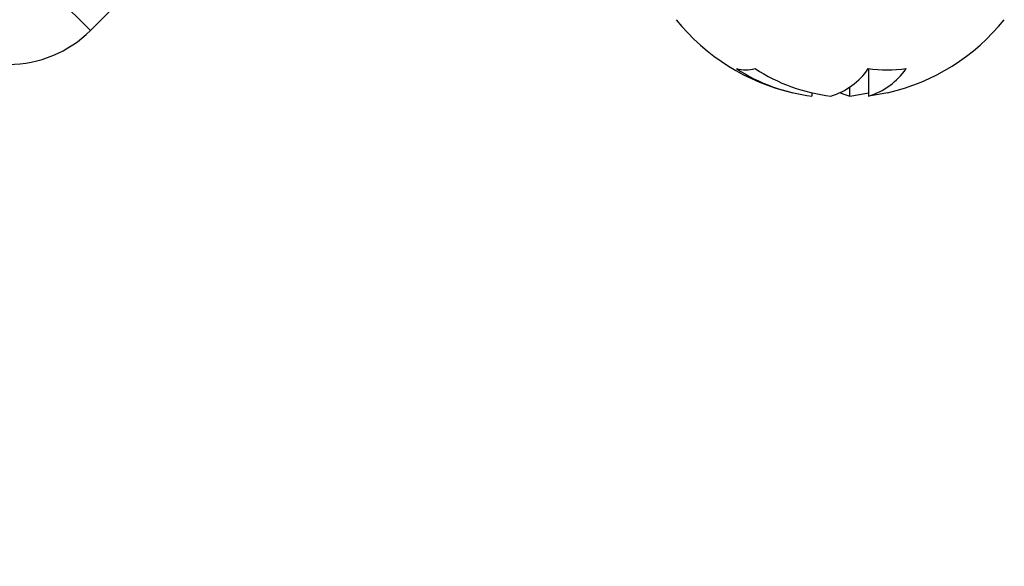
# Model space of a CAD drawing. Header units: millimetres. Extents: x 1259 to 1531, y 1568 to 1760.
# Tile 2 of 8: x 1328 to 1351, y 1602 to 1615. Entities that reach past the tile are written whole.
import ezdxf

# ---------------------------------------------------------------- set-up
doc = ezdxf.new("R2010")
doc.units = ezdxf.units.MM
doc.layers.add('1轮廓实线层', color=7, linetype='Continuous')
doc.layers.add('2细线层', color=3, linetype='Continuous')
doc.styles.add('SLDTEXTSTYLE1', font='txt')
doc.dimstyles.new('SLDDIMSTYLE3', dxfattribs={"dimtxt": 3.5, "dimasz": 4.08, "dimexe": 0, "dimexo": 0.0625, "dimgap": 0.875, "dimtad": 2, "dimdec": 0, "dimrnd": 1e-09, "dimzin": 12, "dimdsep": 46, "dimtxsty": 'SLDTEXTSTYLE1', "dimsah": 1, "dimcen": 0.09, "dimadec": 0, "dimazin": 3, "dimtfac": 1, "dimtmove": 0, "dimatfit": 0, "dimfxl": 1, "dimfrac": 2, "dimtolj": 1, "dimtzin": 12, "dimarcsym": 0})

# ---------------------------------------------------------------- blocks, each defined once
blk = doc.blocks.new('*D11')
at = {"layer": '2细线层', "color": 0, "lineweight": -2, "transparency": 16777216}
for p, q in [((1291.643, 1626.296), (1291.643, 1630.376)), ((1334.763, 1622.216), (1291.643, 1622.216)), ((1291.643, 1622.216), (1291.643, 1616.216)), ((1311.881, 1616.216), (1291.643, 1616.216)), ((1291.643, 1612.136), (1291.643, 1603.222))]:
    blk.add_line(p, q, dxfattribs=at)
at = {"layer": '2细线层', "color": 0, "transparency": 16777216}
for points in [[(1290.963, 1626.296), (1292.323, 1626.296), (1291.643, 1622.216)], [(1290.963, 1612.136), (1292.323, 1612.136), (1291.643, 1616.216)]]:
    blk.add_solid(points, dxfattribs=at)
at = {"layer": 'Defpoints', "color": 0, "transparency": 16777216}
for p in [(1334.825, 1622.216), (1291.643, 1616.216), (1311.943, 1616.216)]:
    blk.add_point(p, dxfattribs=at)
at = {"layer": '2细线层', "color": 0, "transparency": 16777216, "insert": (1287.268, 1605.639), "char_height": 3.5, "attachment_point": 2, "rotation": 90, "style": 'SLDTEXTSTYLE1'}
blk.add_mtext('\\A1;BH', dxfattribs=at)

msp = doc.modelspace()

# ---------------------------------------------------------------- linework, layer by layer
at = {"layer": '1轮廓实线层', "linetype": 'Continuous', "lineweight": 25}
for p, q in [((1334.304, 1620), (1329.322, 1615.018)), ((1329.322, 1615.018), (1327.907, 1616.432)), ((1347.763, 1614.114), (1347.763, 1613.466)), ((1347.318, 1613.466), (1347.318, 1613.676)), ((1346.423, 1613.542), (1346.423, 1613.466))]:
    msp.add_line(p, q, dxfattribs=at)
at = {"layer": '1轮廓实线层', "linetype": 'Continuous', "lineweight": 25, "flags": 128}
for points in [[(1347.093, 1613.544), (1347.201, 1613.5), (1347.318, 1613.466)], [(1347.318, 1613.466), (1347.553, 1613.5), (1347.763, 1613.542)], [(1348.216, 1613.544), (1347.999, 1613.5), (1347.763, 1613.466)]]:
    msp.add_lwpolyline(points, dxfattribs=at)
at = {"layer": '1轮廓实线层', "linetype": 'Continuous', "lineweight": 25}
for centre, radius, start, end in [((1347.093, 1618.416), 5, 218.9424, 257.0222), ((1347.093, 1618.416), 5, 282.9778, 321.0576), ((1327.386, 1616.953), 2.737, 270, 315), ((1344.855, 1614.958), 0.872, 255.2083, 284.7917), ((1346.9, 1617.579), 4.14, 236.7929, 263.3882), ((1347.345, 1617.579), 4.14, 236.7929, 263.3882), ((1346.409, 1615.032), 1.631, 286.3281, 325.8016), ((1348.206, 1617.561), 3.475, 262.5976, 277.4024), ((1347.305, 1615.032), 1.631, 286.3281, 325.8016)]:
    msp.add_arc(centre, radius, start, end, dxfattribs=at)

# ---------------------------------------------------------------- dimensions: what is measured, and where the dimension line sits
at = {"layer": '2细线层'}
dim = msp.add_linear_dim(base=(1291.643, 1616.216), p1=(1334.825, 1622.216), p2=(1311.943, 1616.216), angle=90, text='BH', dimstyle='SLDDIMSTYLE3', dxfattribs=at)
dim.commit()
dim.dimension.update_dxf_attribs({"geometry": '*D11', "text_midpoint": (1291.643, 1605.639), "dimtype": 160})

doc.saveas('drawing.dxf')
